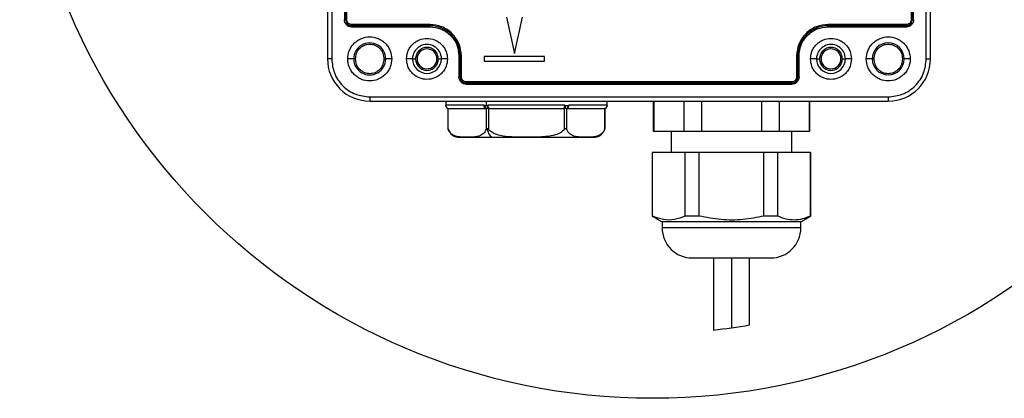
# Model space of a CAD drawing. Header units: millimetres. Extents: x 19 to 819, y 19 to 629.
# Tile 10 of 32: x 499 to 662, y 113 to 176. Entities that reach past the tile are written whole.
import ezdxf

# ---------------------------------------------------------------- set-up
doc = ezdxf.new("R2010")
doc.units = ezdxf.units.MM
doc.header["$LTSCALE"] = 3
doc.layers.add('DIMENSIONS', color=140, linetype='Continuous', lineweight=25)
doc.layers.add('SLD-DEFPOINTS', color=7, linetype='Continuous')

msp = doc.modelspace()

# ---------------------------------------------------------------- linework, layer by layer
for p, q in [((549.7, 265.584), (549.7, 169.584)), ((550.4, 265.584), (550.4, 169.584)), ((649, 169.584), (649, 265.584)), ((649.7, 169.584), (649.7, 265.584)), ((552.5, 259.084), (552.5, 176.084)), ((552.7, 176.084), (552.7, 259.084)), ((552.9, 176.084), (552.9, 259.084)), ((646.5, 259.084), (646.5, 176.084)), ((646.7, 259.084), (646.7, 176.084)), ((646.9, 176.084), (646.9, 259.084)), ((579.37, 176.484), (580.7, 170.484)), ((580.7, 170.484), (582.03, 176.484)), ((552.7, 176.084), (552.5, 176.084)), ((552.9, 176.084), (552.7, 176.084)), ((553.7, 175.284), (553.7, 175.084)), ((566.7, 175.284), (553.7, 175.284)), ((566.7, 175.084), (553.7, 175.084)), ((553.7, 174.884), (553.7, 175.084)), ((553.7, 174.884), (566.7, 174.884)), ((566.7, 175.284), (566.7, 175.084)), ((566.7, 174.884), (566.7, 175.084)), ((632.7, 175.284), (632.7, 175.084)), ((645.7, 175.284), (632.7, 175.284)), ((632.7, 174.884), (632.7, 175.084)), ((645.7, 175.084), (632.7, 175.084)), ((632.7, 174.884), (645.7, 174.884)), ((645.7, 175.284), (645.7, 175.084)), ((645.7, 175.084), (645.7, 174.884)), ((646.5, 176.084), (646.7, 176.084)), ((646.9, 176.084), (646.7, 176.084)), ((571.5, 170.084), (571.5, 166.584)), ((571.5, 170.084), (571.7, 170.084)), ((571.7, 166.584), (571.7, 170.084)), ((571.9, 170.084), (571.7, 170.084)), ((571.9, 166.584), (571.9, 170.084)), ((585.7, 169.984), (575.7, 169.984)), ((575.7, 169.984), (575.7, 169.184)), ((585.7, 169.184), (585.7, 169.984)), ((627.5, 170.084), (627.7, 170.084)), ((627.5, 170.084), (627.5, 166.584)), ((627.7, 170.084), (627.7, 166.584)), ((627.9, 170.084), (627.7, 170.084)), ((627.9, 166.584), (627.9, 170.084)), ((550.4, 169.584), (549.7, 169.584)), ((554.05, 169.584), (553.05, 169.584)), ((554.3, 169.584), (554.05, 169.584)), ((559.35, 169.584), (559.1, 169.584)), ((560.35, 169.584), (559.35, 169.584)), ((563.8, 169.584), (562.8, 169.584)), ((563.8, 169.584), (564.3, 169.584)), ((568.1, 169.584), (568.6, 169.584)), ((569.6, 169.584), (568.6, 169.584)), ((575.7, 169.184), (585.7, 169.184)), ((630.8, 169.584), (629.8, 169.584)), ((630.8, 169.584), (631.3, 169.584)), ((635.1, 169.584), (635.6, 169.584)), ((636.6, 169.584), (635.6, 169.584)), ((640.05, 169.584), (639.05, 169.584)), ((640.3, 169.584), (640.05, 169.584)), ((645.35, 169.584), (645.1, 169.584)), ((646.35, 169.584), (645.35, 169.584)), ((649, 169.584), (649.7, 169.584)), ((571.7, 166.584), (571.5, 166.584)), ((571.9, 166.584), (571.7, 166.584)), ((627.5, 166.584), (627.7, 166.584)), ((627.9, 166.584), (627.7, 166.584)), ((572.7, 165.784), (572.7, 165.584)), ((626.7, 165.784), (572.7, 165.784)), ((572.7, 165.384), (572.7, 165.584)), ((626.7, 165.584), (572.7, 165.584)), ((572.7, 165.384), (626.7, 165.384)), ((626.7, 165.784), (626.7, 165.584)), ((626.7, 165.584), (626.7, 165.384)), ((556.7, 163.284), (642.7, 163.284)), ((556.7, 163.284), (556.7, 162.584)), ((556.7, 162.584), (642.7, 162.584)), ((569.3, 162.584), (569.3, 161.865)), ((569.302, 161.879), (569.3, 161.867)), ((569.302, 161.879), (569.305, 161.884)), ((575.674, 161.884), (569.305, 161.884)), ((575.674, 161.884), (575.809, 161.879)), ((575.809, 161.879), (576, 161.867)), ((576, 162.584), (576, 161.867)), ((576.193, 161.879), (576, 161.867)), ((576.193, 161.879), (576.331, 161.884)), ((589.068, 161.884), (576.331, 161.884)), ((589.068, 161.884), (589.207, 161.879)), ((589.591, 161.879), (589.726, 161.884)), ((596.094, 161.884), (589.726, 161.884)), ((596.094, 161.884), (596.098, 161.879)), ((596.1, 161.867), (596.098, 161.879)), ((596.1, 161.865), (596.1, 162.584)), ((603.7, 162.584), (603.7, 157.584)), ((603.808, 162.584), (603.808, 157.584)), ((608.808, 162.584), (608.808, 157.584)), ((611.7, 162.584), (611.7, 157.584)), ((621.7, 162.584), (621.7, 157.584)), ((624.592, 162.584), (624.592, 157.584)), ((629.592, 162.584), (629.592, 157.584)), ((629.7, 157.584), (629.7, 162.584)), ((642.7, 163.284), (642.7, 162.584)), ((569.671, 161.384), (569.671, 158.032)), ((569.738, 157.844), (569.738, 161.384)), ((569.738, 161.384), (569.805, 161.384)), ((569.805, 161.384), (575.936, 161.384)), ((575.936, 161.384), (576.003, 161.384)), ((576.003, 161.384), (576.003, 157.844)), ((576.436, 161.384), (576.569, 161.384)), ((576.436, 157.844), (576.436, 161.384)), ((576.569, 161.384), (588.831, 161.384)), ((588.831, 161.384), (588.964, 161.384)), ((588.964, 161.384), (588.964, 157.844)), ((589.397, 157.844), (589.397, 161.384)), ((589.397, 161.384), (589.464, 161.384)), ((589.464, 161.384), (595.595, 161.384)), ((595.595, 161.384), (595.661, 161.384)), ((595.661, 161.384), (595.661, 157.844)), ((595.728, 158.032), (595.728, 161.384)), ((603.7, 157.584), (603.808, 157.584)), ((603.808, 157.584), (608.808, 157.584)), ((606.7, 157.584), (606.7, 154.069)), ((608.808, 157.584), (611.7, 157.584)), ((611.7, 157.584), (621.7, 157.584)), ((621.7, 157.584), (624.592, 157.584)), ((624.592, 157.584), (629.592, 157.584)), ((626.7, 154.069), (626.7, 157.584)), ((629.592, 157.584), (629.7, 157.584)), ((577.147, 156.584), (593.761, 156.584)), ((603.55, 154.069), (603.55, 143.522)), ((603.619, 154.069), (603.55, 154.069)), ((603.619, 143.522), (603.619, 154.069)), ((608.997, 154.069), (603.619, 154.069)), ((611.322, 154.069), (608.997, 154.069)), ((608.997, 143.522), (608.997, 154.069)), ((611.322, 143.522), (611.322, 154.069)), ((622.078, 154.069), (611.322, 154.069)), ((622.078, 143.522), (622.078, 154.069)), ((624.403, 154.069), (622.078, 154.069)), ((624.403, 143.522), (624.403, 154.069)), ((629.781, 154.069), (624.403, 154.069)), ((629.781, 143.522), (629.781, 154.069)), ((629.781, 154.069), (629.85, 154.069)), ((629.85, 143.522), (629.85, 154.069)), ((603.55, 143.522), (605.2, 142.569)), ((603.619, 143.522), (603.55, 143.522)), ((605.2, 142.569), (605.2, 141.569)), ((628.2, 142.569), (605.2, 142.569)), ((611.322, 143.522), (608.997, 143.522)), ((624.403, 143.522), (622.078, 143.522)), ((628.2, 142.569), (629.85, 143.522)), ((628.2, 141.569), (628.2, 142.569)), ((629.85, 143.522), (629.781, 143.522)), ((626.659, 141.569), (605.2, 141.569)), ((628.2, 141.569), (626.659, 141.569)), ((610.2, 136.569), (616.7, 136.569)), ((613.7, 136.569), (613.7, 124.623)), ((616.7, 136.569), (623.2, 136.569)), ((616.7, 136.569), (616.7, 124.992)), ((619.7, 125.458), (619.7, 136.569))]:
    msp.add_line(p, q)
at = {"flags": 128}
for points in [[(575.936, 161.384), (575.885, 161.394), (575.836, 161.422), (575.79, 161.468), (575.751, 161.531), (575.718, 161.606), (575.694, 161.693), (575.679, 161.787), (575.674, 161.884)], [(576.569, 161.384), (576.523, 161.394), (576.478, 161.422), (576.437, 161.468), (576.401, 161.531), (576.371, 161.606), (576.349, 161.693), (576.336, 161.787), (576.331, 161.884)], [(588.831, 161.384), (588.877, 161.394), (588.922, 161.422), (588.963, 161.468), (588.999, 161.531), (589.028, 161.606), (589.05, 161.693), (589.064, 161.787), (589.068, 161.884)], [(589.464, 161.384), (589.515, 161.394), (589.564, 161.422), (589.609, 161.468), (589.649, 161.531), (589.682, 161.606), (589.706, 161.693), (589.721, 161.787), (589.726, 161.884)], [(576.186, 158.033), (576.242, 157.731), (576.323, 157.452), (576.424, 157.201), (576.545, 156.987), (576.681, 156.814), (576.83, 156.688), (576.986, 156.61), (577.147, 156.584)]]:
    msp.add_lwpolyline(points, dxfattribs=at)
for centre, radius, start, end in [((553.7, 176.084), 1, 179.99991, 270.00036), ((566.7, 170.084), 5, 0.0001, 89.99988), ((632.7, 170.084), 5, 90.00011, 179.99998), ((645.7, 176.084), 1, 269.99964, 0.00036), ((556.7, 169.584), 2.65, 359.99999, 180.00001), ((566.2, 169.584), 2.4, 359.99991, 180.00009), ((633.2, 169.584), 2.4, 359.99991, 180.00009), ((642.7, 169.584), 2.65, 0, 180), ((566.2, 169.584), 1.65, 0.00006, 179.99994), ((633.2, 169.584), 1.65, 0, 180), ((556.7, 169.584), 7, 179.99998, 270.00002), ((556.7, 169.584), 2.65, 179.99999, 0.00001), ((566.2, 169.584), 2.4, 180.00009, 359.99991), ((566.2, 169.584), 1.65, 180.00006, 359.99994), ((633.2, 169.584), 2.4, 180.00009, 359.99991), ((633.2, 169.584), 1.65, 180, 0), ((642.7, 169.584), 2.65, 180, 0), ((642.7, 169.584), 7, 270, 359.99994), ((572.7, 166.584), 1, 179.99994, 269.99985), ((626.7, 166.584), 1, 270.00067, 359.99933), ((569.802, 161.88), 0.5, 180.13861, 262.73671), ((569.805, 161.884), 0.5, 179.98789, 269.98905), ((576.263, 161.771), 0.467, 166.69854, 236.10345), ((576.731, 161.836), 0.54, 175.45977, 236.83117), ((588.669, 161.836), 0.54, 303.16875, 4.54101), ((589.137, 161.771), 0.467, 303.89575, 13.30226), ((595.595, 161.884), 0.5, 270.01053, 0.01296), ((595.598, 161.88), 0.5, 277.26305, 359.86162), ((571.594, 158.584), 2, 196.05919, 200.81233), ((571.645, 158.604), 2.054, 200.81469, 201.3211), ((571.594, 158.584), 2, 201.33094, 270.00023), ((593.806, 158.584), 2, 269.9996, 338.20098), ((593.578, 158.674), 2.245, 338.22699, 338.54525), ((593.805, 158.585), 2.001, 338.55938, 343.92751), ((610.2, 141.569), 5, 179.99999, 269.99996), ((623.2, 141.569), 5, 270.00004, 0.00001)]:
    msp.add_arc(centre, radius, start, end)
for points, knots in [([(553.7, 174.884), (553.549, 174.9), (553.316, 174.925), (553.036, 175.075), (552.845, 175.23), (552.69, 175.421), (552.541, 175.7), (552.516, 175.933), (552.5, 176.084)], [0, 0, 0, 0, 0.2394427, 0.3695786, 0.5000014, 0.6301355, 0.76056, 1, 1, 1, 1]), ([(553.7, 175.284), (553.599, 175.295), (553.444, 175.312), (553.258, 175.411), (553.13, 175.514), (553.027, 175.642), (552.927, 175.828), (552.911, 175.984), (552.9, 176.084)], [0, 0, 0, 0, 0.2394428, 0.3695089, 0.4999994, 0.6300676, 0.7605559, 1, 1, 1, 1]), ([(571.9, 170.084), (571.83, 170.738), (571.724, 171.745), (571.075, 172.955), (570.404, 173.788), (569.571, 174.459), (568.36, 175.108), (567.354, 175.215), (566.7, 175.284)], [0, 0, 0, 0, 0.2394568, 0.3683605, 0.5000003, 0.6316394, 0.7605432, 1, 1, 1, 1]), ([(566.7, 174.884), (567.304, 174.82), (568.233, 174.721), (569.35, 174.123), (570.119, 173.503), (570.739, 172.734), (571.337, 171.617), (571.436, 170.688), (571.5, 170.084)], [0, 0, 0, 0, 0.2394566, 0.3683607, 0.5, 0.6316395, 0.7605434, 1, 1, 1, 1]), ([(632.7, 175.284), (632.046, 175.215), (631.039, 175.108), (629.829, 174.459), (628.996, 173.788), (628.325, 172.955), (627.676, 171.745), (627.569, 170.738), (627.5, 170.084)], [0, 0, 0, 0, 0.23945678, 0.36836048, 0.49999936, 0.63163952, 0.76054322, 1, 1, 1, 1]), ([(627.9, 170.084), (627.964, 170.688), (628.063, 171.617), (628.661, 172.734), (629.281, 173.503), (630.05, 174.123), (631.167, 174.721), (632.096, 174.82), (632.7, 174.884)], [0, 0, 0, 0, 0.2394568, 0.3683605, 0.4999999, 0.6316392, 0.7605434, 1, 1, 1, 1]), ([(646.9, 176.084), (646.884, 175.933), (646.859, 175.7), (646.709, 175.421), (646.554, 175.23), (646.364, 175.075), (646.084, 174.925), (645.851, 174.9), (645.7, 174.884)], [0, 0, 0, 0, 0.23943998, 0.36957787, 0.49999998, 0.63013426, 0.76056002, 1, 1, 1, 1]), ([(646.5, 176.084), (646.489, 175.984), (646.473, 175.828), (646.373, 175.642), (646.27, 175.515), (646.142, 175.411), (645.956, 175.312), (645.8, 175.295), (645.7, 175.284)], [0, 0, 0, 0, 0.2394444, 0.3695086, 0.4999998, 0.6300676, 0.7605556, 1, 1, 1, 1]), ([(553.05, 169.584), (553.099, 170.043), (553.174, 170.75), (553.629, 171.6), (554.1, 172.184), (554.685, 172.658), (555.534, 173.099), (556.7, 173.322), (557.865, 173.099), (558.715, 172.658), (559.3, 172.184), (559.771, 171.6), (560.226, 170.75), (560.301, 170.043), (560.35, 169.584)], [0, 0, 0, 0, 0.11972865, 0.18418027, 0.25000007, 0.31581984, 0.38027153, 0.49999993, 0.61972849, 0.68418018, 0.74999995, 0.81581974, 0.88027137, 1, 1, 1, 1]), ([(639.05, 169.584), (639.099, 170.043), (639.174, 170.75), (639.629, 171.6), (640.1, 172.184), (640.685, 172.658), (641.534, 173.099), (642.7, 173.322), (643.865, 173.099), (644.715, 172.658), (645.3, 172.184), (645.771, 171.6), (646.226, 170.75), (646.301, 170.043), (646.35, 169.584)], [0, 0, 0, 0, 0.1197286, 0.1841803, 0.2500002, 0.3158196, 0.3802716, 0.4999997, 0.6197284, 0.6841804, 0.7499998, 0.8158197, 0.8802714, 1, 1, 1, 1]), ([(559.1, 169.584), (559.068, 169.886), (559.018, 170.352), (558.719, 170.911), (558.409, 171.293), (558.027, 171.605), (557.468, 171.894), (556.7, 172.042), (555.932, 171.894), (555.373, 171.605), (554.991, 171.293), (554.681, 170.912), (554.382, 170.352), (554.332, 169.886), (554.3, 169.584)], [0, 0, 0, 0, 0.1197218, 0.184825, 0.2499999, 0.3151036, 0.3802786, 0.5000002, 0.6197215, 0.6848253, 0.75, 0.8151033, 0.8802782, 1, 1, 1, 1]), ([(562.8, 169.584), (562.846, 170.012), (562.916, 170.672), (563.339, 171.464), (563.779, 172.005), (564.32, 172.447), (565.112, 172.857), (566.2, 173.067), (567.288, 172.857), (568.08, 172.447), (568.621, 172.005), (569.06, 171.465), (569.484, 170.672), (569.554, 170.012), (569.6, 169.584)], [0, 0, 0, 0, 0.11972186, 0.18483557, 0.24999981, 0.31511411, 0.38027846, 0.49999991, 0.61972136, 0.68483522, 0.75000004, 0.81511382, 0.88027818, 1, 1, 1, 1]), ([(568.1, 169.584), (568.074, 169.823), (568.035, 170.192), (567.798, 170.635), (567.553, 170.937), (567.25, 171.184), (566.808, 171.413), (566.2, 171.53), (565.592, 171.413), (565.149, 171.184), (564.847, 170.937), (564.601, 170.635), (564.365, 170.192), (564.325, 169.823), (564.3, 169.584)], [0, 0, 0, 0, 0.1197212, 0.1849057, 0.2499999, 0.315184, 0.3802784, 0.4999999, 0.6197215, 0.6849057, 0.7499999, 0.8151838, 0.8802788, 1, 1, 1, 1]), ([(629.8, 169.584), (629.846, 170.012), (629.916, 170.672), (630.339, 171.464), (630.779, 172.005), (631.32, 172.447), (632.112, 172.857), (633.2, 173.067), (634.288, 172.857), (635.08, 172.447), (635.621, 172.005), (636.06, 171.465), (636.484, 170.672), (636.554, 170.012), (636.6, 169.584)], [0, 0, 0, 0, 0.11972181, 0.18483569, 0.24999994, 0.31511384, 0.38027882, 0.49999994, 0.61972106, 0.68483524, 0.74999993, 0.81511383, 0.88027819, 1, 1, 1, 1]), ([(635.1, 169.584), (635.074, 169.823), (635.035, 170.192), (634.798, 170.635), (634.553, 170.937), (634.25, 171.184), (633.808, 171.413), (633.2, 171.53), (632.592, 171.413), (632.149, 171.184), (631.847, 170.937), (631.601, 170.635), (631.365, 170.192), (631.325, 169.823), (631.3, 169.584)], [0, 0, 0, 0, 0.1197212, 0.1849056, 0.25, 0.3151836, 0.3802788, 0.5, 0.6197212, 0.6849056, 0.75, 0.8151836, 0.8802788, 1, 1, 1, 1]), ([(645.1, 169.584), (645.068, 169.886), (645.018, 170.352), (644.719, 170.911), (644.409, 171.293), (644.027, 171.605), (643.468, 171.894), (642.7, 172.042), (641.932, 171.894), (641.373, 171.605), (640.991, 171.293), (640.681, 170.912), (640.382, 170.352), (640.332, 169.886), (640.3, 169.584)], [0, 0, 0, 0, 0.1197219, 0.1848249, 0.2499996, 0.3151037, 0.3802787, 0.5000005, 0.6197214, 0.6848257, 0.7500004, 0.8151032, 0.8802781, 1, 1, 1, 1]), ([(550.4, 169.584), (550.484, 168.792), (550.613, 167.573), (551.399, 166.106), (552.212, 165.096), (553.221, 164.283), (554.688, 163.498), (555.907, 163.368), (556.7, 163.284)], [0, 0, 0, 0, 0.2394565, 0.3683606, 0.4999997, 0.6316394, 0.7605432, 1, 1, 1, 1]), ([(560.35, 169.584), (560.301, 169.125), (560.226, 168.419), (559.771, 167.569), (559.3, 166.985), (558.715, 166.511), (557.865, 166.07), (556.7, 165.846), (555.534, 166.07), (554.685, 166.511), (554.1, 166.985), (553.629, 167.569), (553.174, 168.419), (553.099, 169.125), (553.05, 169.584)], [0, 0, 0, 0, 0.1197286, 0.1841803, 0.2500001, 0.3158198, 0.3802715, 0.5000001, 0.6197285, 0.6841802, 0.7499999, 0.8158197, 0.8802714, 1, 1, 1, 1]), ([(554.3, 169.584), (554.332, 169.282), (554.382, 168.817), (554.681, 168.257), (554.991, 167.876), (555.373, 167.564), (555.932, 167.274), (556.7, 167.126), (557.468, 167.274), (558.027, 167.563), (558.409, 167.875), (558.719, 168.257), (559.018, 168.816), (559.068, 169.282), (559.1, 169.584)], [0, 0, 0, 0, 0.1197209, 0.184825, 0.25, 0.3151037, 0.3802787, 0.4999999, 0.6197214, 0.6848251, 0.7500001, 0.8151041, 0.8802791, 1, 1, 1, 1]), ([(569.6, 169.584), (569.554, 169.157), (569.484, 168.497), (569.06, 167.704), (568.621, 167.164), (568.08, 166.722), (567.288, 166.312), (566.2, 166.102), (565.112, 166.312), (564.32, 166.721), (563.779, 167.164), (563.339, 167.704), (562.916, 168.496), (562.846, 169.157), (562.8, 169.584)], [0, 0, 0, 0, 0.1197212, 0.1848355, 0.2499999, 0.315114, 0.3802786, 0.5, 0.6197215, 0.6848357, 0.7500001, 0.8151139, 0.8802788, 1, 1, 1, 1]), ([(564.3, 169.584), (564.325, 169.345), (564.365, 168.976), (564.601, 168.533), (564.847, 168.231), (565.149, 167.984), (565.592, 167.755), (566.2, 167.638), (566.808, 167.755), (567.251, 167.984), (567.553, 168.232), (567.798, 168.534), (568.035, 168.976), (568.074, 169.345), (568.1, 169.584)], [0, 0, 0, 0, 0.1197212, 0.1849057, 0.2500002, 0.315184, 0.3802784, 0.5, 0.6197215, 0.6849057, 0.7500002, 0.8151849, 0.8802788, 1, 1, 1, 1]), ([(636.6, 169.584), (636.554, 169.157), (636.484, 168.497), (636.06, 167.704), (635.621, 167.164), (635.08, 166.722), (634.288, 166.312), (633.2, 166.102), (632.112, 166.312), (631.32, 166.721), (630.779, 167.164), (630.339, 167.704), (629.916, 168.496), (629.846, 169.157), (629.8, 169.584)], [0, 0, 0, 0, 0.11972115, 0.18483567, 0.24999994, 0.31511385, 0.38027885, 0.5, 0.61972115, 0.68483567, 0.74999994, 0.81511385, 0.88027885, 1, 1, 1, 1]), ([(631.3, 169.584), (631.325, 169.345), (631.365, 168.976), (631.601, 168.533), (631.847, 168.231), (632.149, 167.984), (632.592, 167.755), (633.2, 167.638), (633.808, 167.755), (634.251, 167.984), (634.553, 168.232), (634.798, 168.534), (635.035, 168.976), (635.074, 169.345), (635.1, 169.584)], [0, 0, 0, 0, 0.1197212, 0.1849057, 0.2500001, 0.3151846, 0.3802788, 0.5, 0.6197212, 0.6849057, 0.7500001, 0.8151846, 0.8802788, 1, 1, 1, 1]), ([(646.35, 169.584), (646.301, 169.125), (646.226, 168.419), (645.771, 167.569), (645.3, 166.985), (644.715, 166.511), (643.865, 166.07), (642.7, 165.846), (641.534, 166.07), (640.685, 166.511), (640.1, 166.985), (639.629, 167.569), (639.174, 168.419), (639.099, 169.125), (639.05, 169.584)], [0, 0, 0, 0, 0.1197286, 0.1841803, 0.2500002, 0.3158196, 0.3802716, 0.5000003, 0.6197284, 0.6841804, 0.7499998, 0.8158197, 0.8802714, 1, 1, 1, 1]), ([(640.3, 169.584), (640.332, 169.282), (640.382, 168.817), (640.681, 168.257), (640.991, 167.876), (641.373, 167.564), (641.932, 167.274), (642.7, 167.126), (643.468, 167.274), (644.027, 167.563), (644.409, 167.875), (644.719, 168.257), (645.018, 168.816), (645.068, 169.282), (645.1, 169.584)], [0, 0, 0, 0, 0.119721, 0.1848249, 0.2499997, 0.3151038, 0.3802789, 0.4999997, 0.6197214, 0.6848249, 0.7500004, 0.815104, 0.880279, 1, 1, 1, 1]), ([(642.7, 163.284), (643.492, 163.368), (644.712, 163.498), (646.178, 164.283), (647.188, 165.096), (648.001, 166.106), (648.786, 167.573), (648.916, 168.792), (649, 169.584)], [0, 0, 0, 0, 0.23945715, 0.36836119, 0.50000061, 0.63163955, 0.7605436, 1, 1, 1, 1]), ([(572.7, 165.384), (572.549, 165.4), (572.316, 165.425), (572.036, 165.575), (571.845, 165.73), (571.69, 165.921), (571.541, 166.2), (571.516, 166.433), (571.5, 166.584)], [0, 0, 0, 0, 0.2394434, 0.3695792, 0.4999986, 0.6301356, 0.7605562, 1, 1, 1, 1]), ([(572.7, 165.784), (572.599, 165.795), (572.444, 165.812), (572.258, 165.911), (572.13, 166.014), (572.027, 166.142), (571.927, 166.328), (571.911, 166.484), (571.9, 166.584)], [0, 0, 0, 0, 0.239444, 0.3695053, 0.5, 0.6300629, 0.760556, 1, 1, 1, 1]), ([(627.9, 166.584), (627.884, 166.433), (627.859, 166.2), (627.709, 165.921), (627.554, 165.73), (627.364, 165.575), (627.084, 165.425), (626.851, 165.4), (626.7, 165.384)], [0, 0, 0, 0, 0.2394434, 0.3695775, 0.5000024, 0.6301364, 0.7605566, 1, 1, 1, 1]), ([(627.5, 166.584), (627.489, 166.484), (627.473, 166.328), (627.373, 166.142), (627.27, 166.015), (627.142, 165.911), (626.956, 165.812), (626.8, 165.795), (626.7, 165.784)], [0, 0, 0, 0, 0.2394442, 0.3695084, 0.4999995, 0.6300625, 0.7605558, 1, 1, 1, 1]), ([(569.3, 161.867), (569.305, 161.814), (569.315, 161.704), (569.398, 161.556), (569.521, 161.439), (569.625, 161.401), (569.675, 161.383)], [0, 0, 0, 0, 0.24333656, 0.50035044, 0.75717473, 1, 1, 1, 1]), ([(589.207, 161.879), (589.271, 161.873), (589.399, 161.862), (589.527, 161.873), (589.591, 161.879)], [0, 0, 0, 0, 0.5023777, 1, 1, 1, 1]), ([(595.724, 161.383), (595.775, 161.401), (595.879, 161.439), (596.002, 161.556), (596.085, 161.704), (596.095, 161.814), (596.1, 161.867)], [0, 0, 0, 0, 0.2428252, 0.4996493, 0.7566631, 1, 1, 1, 1]), ([(569.738, 161.384), (569.722, 161.384), (569.701, 161.384), (569.68, 161.384), (569.676, 161.384)], [0, 0, 0, 0, 0.777614, 1, 1, 1, 1]), ([(576.436, 161.384), (576.394, 161.384), (576.301, 161.384), (576.168, 161.384), (576.065, 161.384), (576.014, 161.384), (576.003, 161.384)], [0, 0, 0, 0, 0.288637, 0.6424257, 0.9237928, 1, 1, 1, 1]), ([(589.397, 161.384), (589.372, 161.384), (589.301, 161.384), (589.177, 161.384), (589.058, 161.384), (588.984, 161.384), (588.964, 161.384)], [0, 0, 0, 0, 0.1760574, 0.4902657, 0.8619348, 1, 1, 1, 1]), ([(595.724, 161.384), (595.725, 161.384), (595.741, 161.384), (595.686, 161.384), (595.668, 161.384), (595.661, 161.384)], [0, 0, 0, 0, 0.0463207, 0.61224, 1, 1, 1, 1]), ([(569.672, 158.032), (569.672, 158.032), (569.67, 158.037), (569.682, 157.997), (569.694, 157.962), (569.719, 157.895), (569.738, 157.844)], [0, 0, 0, 0, 0.0046488, 0.0707375, 0.2963792, 1, 1, 1, 1]), ([(576.003, 157.844), (575.911, 157.669), (575.699, 157.266), (574.944, 156.76), (573.847, 156.558), (572.691, 156.606), (571.632, 156.607), (570.78, 156.794), (570.161, 157.183), (569.869, 157.555), (569.766, 157.783), (569.738, 157.844)], [0, 0, 0, 0, 0.081538, 0.1883172, 0.3645384, 0.5382739, 0.6714448, 0.8071269, 0.8955263, 0.9717521, 1, 1, 1, 1]), ([(576.003, 157.844), (576.022, 157.886), (576.05, 157.947), (576.108, 158.008), (576.151, 158.031), (576.176, 158.033), (576.186, 158.033)], [0, 0, 0, 0, 0.4955784, 0.7207793, 0.9015652, 1, 1, 1, 1]), ([(576.186, 158.033), (576.204, 158.031), (576.247, 158.024), (576.336, 157.96), (576.394, 157.892), (576.436, 157.844)], [0, 0, 0, 0, 0.1682726, 0.4064323, 1, 1, 1, 1]), ([(588.964, 157.844), (588.766, 157.665), (588.239, 157.189), (586.725, 156.756), (584.642, 156.556), (582.341, 156.607), (580.239, 156.608), (578.593, 156.782), (577.368, 157.148), (576.729, 157.522), (576.493, 157.782), (576.436, 157.844)], [0, 0, 0, 0, 0.0606612, 0.1615234, 0.3512808, 0.5421419, 0.6883396, 0.8339548, 0.9195321, 0.9806224, 1, 1, 1, 1]), ([(588.964, 157.844), (589, 157.886), (589.051, 157.946), (589.127, 158.007), (589.18, 158.032), (589.228, 158.035), (589.277, 158.019), (589.344, 157.959), (589.375, 157.891), (589.397, 157.844)], [0, 0, 0, 0, 0.2740597, 0.393497, 0.4893444, 0.561363, 0.6300938, 0.7436156, 1, 1, 1, 1]), ([(595.661, 157.844), (595.569, 157.67), (595.357, 157.267), (594.607, 156.756), (593.505, 156.597), (592.354, 156.594), (591.294, 156.623), (590.439, 156.791), (589.82, 157.184), (589.528, 157.554), (589.425, 157.783), (589.397, 157.844)], [0, 0, 0, 0, 0.0816072, 0.1884769, 0.363356, 0.5381104, 0.6707039, 0.8069633, 0.8954376, 0.9717279, 1, 1, 1, 1]), ([(595.661, 157.844), (595.677, 157.884), (595.698, 157.938), (595.718, 158), (595.725, 158.023), (595.728, 158.031), (595.728, 158.032)], [0, 0, 0, 0, 0.6435648, 0.8714185, 0.9909655, 1, 1, 1, 1]), ([(571.639, 156.584), (571.629, 156.584), (571.489, 156.584), (572.362, 156.584), (572.793, 156.584), (574.141, 156.584), (575.529, 156.584), (576.589, 156.584), (577.147, 156.584)], [0, 0, 0, 0, 0.0050297, 0.0699783, 0.2167509, 0.4337675, 0.7021121, 1, 1, 1, 1]), ([(608.997, 143.522), (608.426, 143.291), (607.294, 142.834), (605.379, 142.816), (604.217, 143.282), (603.619, 143.522)], [0, 0, 0, 0, 0.32979704, 0.65476605, 1, 1, 1, 1]), ([(622.078, 143.522), (620.922, 143.292), (618.581, 142.827), (614.933, 142.811), (612.535, 143.283), (611.322, 143.522)], [0, 0, 0, 0, 0.3254474, 0.6587663, 1, 1, 1, 1]), ([(629.781, 143.522), (629.345, 143.338), (628.486, 142.977), (627.098, 142.8), (625.705, 142.975), (624.845, 143.336), (624.403, 143.522)], [0, 0, 0, 0, 0.2534657, 0.4999966, 0.743153, 1, 1, 1, 1])]:
    msp.add_open_spline(points, degree=3, knots=knots)
at = {"layer": 'DIMENSIONS'}
msp.add_circle((603.622, 218.268), 104.971, dxfattribs=at)
at = {"layer": 'SLD-DEFPOINTS'}
msp.add_arc((603.622, 219.053), 94.966, 276.09147, 279.74691, dxfattribs=at)

doc.saveas('drawing.dxf')
